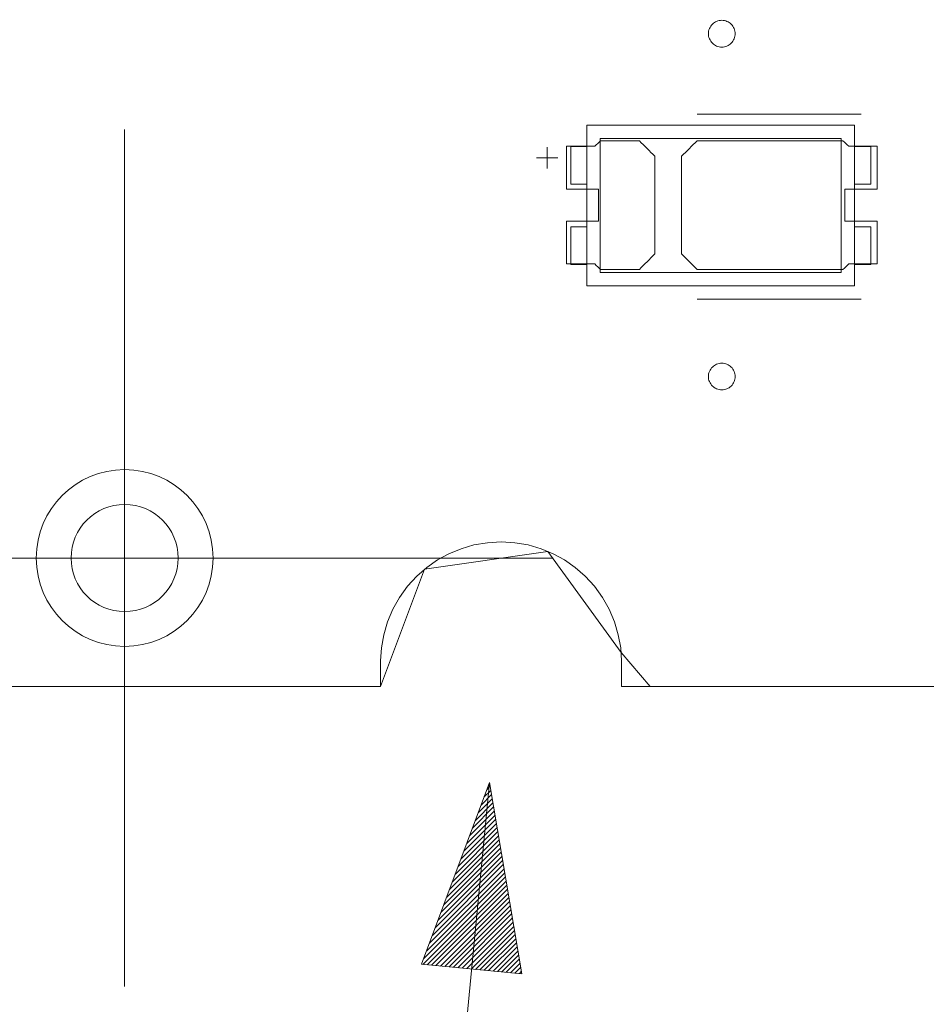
# Model space of a CAD drawing. Header units: inches. Extents: x -35 to 647, y 178 to 608.
# Tile 45 of 234: x 2 to 19, y 545 to 563. Entities that reach past the tile are written whole.
import ezdxf

# ---------------------------------------------------------------- set-up
doc = ezdxf.new("R2010")
doc.units = ezdxf.units.IN
doc.header["$MEASUREMENT"] = 0
doc.linetypes.add('AI-Linetype-5', pattern=[47.5, 22, -8.5, 8.5, -8.5])
doc.linetypes.add('AI-Linetype-8', pattern=[47.5, 22, -8.5, 8.5, -8.5])
doc.layers.add('1', color=7, linetype='Continuous')
doc.layers.add('Top', color=7, linetype='Continuous')

# ---------------------------------------------------------------- blocks, each defined once
blk = doc.blocks.new('block 133')
at = {"layer": '1', "color": 155, "lineweight": 18, "true_color": 0x4c7299}
blk.add_lwpolyline([(17.176, 559.618), (17.476, 559.618)], dxfattribs=at)
blk = doc.blocks.new('block 265')
at = {"layer": '1', "color": 155, "lineweight": 18, "true_color": 0x4c7299}
blk.add_lwpolyline([(16.926, 558.768), (12.426, 558.768)], dxfattribs=at)
blk = doc.blocks.new('block 266')
at = {"layer": '1', "color": 155, "lineweight": 18, "true_color": 0x4c7299}
blk.add_lwpolyline([(16.926, 561.268), (16.926, 558.768)], dxfattribs=at)
blk = doc.blocks.new('block 267')
at = {"layer": '1', "color": 155, "lineweight": 18, "true_color": 0x4c7299}
blk.add_lwpolyline([(12.426, 561.268), (16.926, 561.268)], dxfattribs=at)
blk = doc.blocks.new('block 268')
at = {"layer": '1', "color": 155, "lineweight": 18, "true_color": 0x4c7299}
blk.add_lwpolyline([(17.176, 558.518), (17.176, 561.518)], dxfattribs=at)
blk = doc.blocks.new('block 269')
at = {"layer": '1', "color": 155, "lineweight": 18, "true_color": 0x4c7299}
blk.add_lwpolyline([(12.176, 561.518), (12.176, 558.518)], dxfattribs=at)
blk = doc.blocks.new('block 270')
at = {"layer": '1', "color": 155, "lineweight": 18, "true_color": 0x4c7299}
blk.add_lwpolyline([(12.176, 558.518), (17.176, 558.518)], dxfattribs=at)
blk = doc.blocks.new('block 271')
at = {"layer": '1', "color": 155, "lineweight": 18, "true_color": 0x4c7299}
blk.add_lwpolyline([(12.426, 558.768), (12.426, 561.268)], dxfattribs=at)
blk = doc.blocks.new('block 272')
at = {"layer": '1', "color": 155, "lineweight": 18, "true_color": 0x4c7299}
blk.add_lwpolyline([(12.176, 560.418), (11.876, 560.418)], dxfattribs=at)
blk = doc.blocks.new('block 273')
at = {"layer": '1', "color": 155, "lineweight": 18, "true_color": 0x4c7299}
blk.add_lwpolyline([(17.476, 560.418), (17.476, 561.118)], dxfattribs=at)
blk = doc.blocks.new('block 274')
at = {"layer": '1', "color": 155, "lineweight": 18, "true_color": 0x4c7299}
blk.add_lwpolyline([(17.176, 560.418), (17.476, 560.418)], dxfattribs=at)
blk = doc.blocks.new('block 275')
at = {"layer": '1', "color": 155, "lineweight": 18, "true_color": 0x4c7299}
blk.add_lwpolyline([(17.176, 561.518), (12.176, 561.518)], dxfattribs=at)
blk = doc.blocks.new('block 276')
at = {"layer": '1', "color": 155, "lineweight": 18, "true_color": 0x4c7299}
blk.add_lwpolyline([(11.876, 560.418), (11.876, 561.118)], dxfattribs=at)
blk = doc.blocks.new('block 277')
at = {"layer": '1', "color": 155, "lineweight": 18, "true_color": 0x4c7299}
blk.add_lwpolyline([(11.876, 561.118), (12.176, 561.118)], dxfattribs=at)
blk = doc.blocks.new('block 278')
at = {"layer": '1', "color": 155, "lineweight": 18, "true_color": 0x4c7299}
blk.add_lwpolyline([(17.476, 561.118), (17.176, 561.118)], dxfattribs=at)
blk = doc.blocks.new('block 279')
at = {"layer": '1', "color": 155, "lineweight": 18, "true_color": 0x4c7299}
blk.add_lwpolyline([(11.876, 558.918), (12.176, 558.918)], dxfattribs=at)
blk = doc.blocks.new('block 280')
at = {"layer": '1', "color": 155, "lineweight": 18, "true_color": 0x4c7299}
blk.add_lwpolyline([(11.876, 559.618), (11.876, 558.918)], dxfattribs=at)
blk = doc.blocks.new('block 281')
at = {"layer": '1', "color": 155, "lineweight": 18, "true_color": 0x4c7299}
blk.add_lwpolyline([(12.176, 559.618), (11.876, 559.618)], dxfattribs=at)
blk = doc.blocks.new('block 282')
at = {"layer": '1', "color": 155, "lineweight": 18, "true_color": 0x4c7299}
blk.add_lwpolyline([(17.476, 558.918), (17.176, 558.918)], dxfattribs=at)
blk = doc.blocks.new('block 283')
at = {"layer": '1', "color": 155, "lineweight": 18, "true_color": 0x4c7299}
blk.add_lwpolyline([(17.476, 559.618), (17.476, 558.918)], dxfattribs=at)
blk = doc.blocks.new('block 1572')
at = {"layer": '1', "color": 18, "lineweight": 13, "true_color": 0x4c0000}
blk.add_lwpolyline([(19.662, 551.036), (12.823, 551.036)], dxfattribs=at)
blk = doc.blocks.new('block 1573')
at = {"layer": '1', "color": 18, "lineweight": 13, "true_color": 0x4c0000}
blk.add_lwpolyline([(8.323, 551.036), (-11.555, 551.036)], dxfattribs=at)
blk = doc.blocks.new('block 1583')
at = {"layer": '1', "color": 18, "lineweight": 13, "true_color": 0x4c0000}
blk.add_lwpolyline([(17.295, 558.271), (14.235, 558.271)], dxfattribs=at)
blk = doc.blocks.new('block 1595')
at = {"layer": '1', "color": 18, "lineweight": 13, "true_color": 0x4c0000}
blk.add_lwpolyline([(19.662, 551.036), (12.823, 551.036)], dxfattribs=at)
blk = doc.blocks.new('block 1600')
at = {"layer": '1', "color": 18, "lineweight": 13, "true_color": 0x4c0000}
blk.add_lwpolyline([(17.295, 558.271), (14.235, 558.271)], dxfattribs=at)
blk = doc.blocks.new('block 1739')
at = {"layer": '1', "color": 18, "lineweight": 13, "true_color": 0x4c0000}
blk.add_lwpolyline([(17.295, 561.725), (14.235, 561.725)], dxfattribs=at)
blk = doc.blocks.new('block 1740')
at = {"layer": '1', "color": 18, "lineweight": 13, "true_color": 0x4c0000}
blk.add_lwpolyline([(11.235, 560.906), (11.635, 560.906)], dxfattribs=at)
blk = doc.blocks.new('block 1741')
at = {"layer": '1', "color": 18, "lineweight": 13, "true_color": 0x4c0000}
blk.add_lwpolyline([(11.434, 560.707), (11.434, 561.107)], dxfattribs=at)
blk = doc.blocks.new('block 1771')
at = {"layer": '1', "color": 18, "lineweight": 13, "true_color": 0x4c0000}
blk.add_lwpolyline([(11.235, 560.906), (11.635, 560.906)], dxfattribs=at)
blk = doc.blocks.new('block 1772')
at = {"layer": '1', "color": 18, "lineweight": 13, "true_color": 0x4c0000}
blk.add_lwpolyline([(17.295, 561.725), (14.235, 561.725)], dxfattribs=at)
blk = doc.blocks.new('block 1785')
at = {"layer": '1', "color": 18, "lineweight": 13, "true_color": 0x4c0000}
blk.add_lwpolyline([(11.434, 560.707), (11.434, 561.107)], dxfattribs=at)
blk = doc.blocks.new('block 1815')
at = {"layer": '1', "color": 18, "lineweight": 13, "true_color": 0x4c0000}
blk.add_lwpolyline([(8.323, 551.036), (-11.555, 551.036)], dxfattribs=at)
blk = doc.blocks.new('block 5195')
at = {"layer": '1', "color": 35, "lineweight": 13, "true_color": 0x99724c}
blk.add_lwpolyline([(10.359, 549.246), (8.89, 533.902)], dxfattribs=at)
blk = doc.blocks.new('block 5199')
at = {"layer": '1', "color": 155, "lineweight": 18, "true_color": 0x4c7299}
blk.add_open_spline([(2.545, 553.436), (2.545, 553.988), (2.993, 554.436), (3.545, 554.436), (4.098, 554.436), (4.545, 553.988), (4.545, 553.436), (4.545, 552.884), (4.098, 552.436), (3.545, 552.436), (2.993, 552.436), (2.545, 552.884), (2.545, 553.436)], degree=3, knots=[0, 0, 0, 0, 1, 1, 1, 2, 2, 2, 3, 3, 3, 4, 4, 4, 4], dxfattribs=at)
blk = doc.blocks.new('block 5257')
at = {"layer": '1', "color": 18, "lineweight": 13, "true_color": 0x4c0000}
blk.add_open_spline([(2.545, 553.436), (2.545, 553.988), (2.993, 554.436), (3.545, 554.436), (4.098, 554.436), (4.545, 553.988), (4.545, 553.436), (4.545, 552.884), (4.098, 552.436), (3.545, 552.436), (2.993, 552.436), (2.545, 552.884), (2.545, 553.436)], degree=3, knots=[0, 0, 0, 0, 1, 1, 1, 2, 2, 2, 3, 3, 3, 4, 4, 4, 4], dxfattribs=at)
blk = doc.blocks.new('block 5258')
at = {"layer": '1', "color": 18, "lineweight": 13, "true_color": 0x4c0000}
blk.add_open_spline([(1.895, 553.436), (1.895, 554.347), (2.634, 555.086), (3.545, 555.086), (4.457, 555.086), (5.195, 554.347), (5.195, 553.436), (5.195, 552.525), (4.457, 551.786), (3.545, 551.786), (2.634, 551.786), (1.895, 552.525), (1.895, 553.436)], degree=3, knots=[0, 0, 0, 0, 1, 1, 1, 2, 2, 2, 3, 3, 3, 4, 4, 4, 4], dxfattribs=at)
blk = doc.blocks.new('block 5259')
at = {"layer": '1', "color": 18, "lineweight": 13, "true_color": 0x4c0000}
blk.add_open_spline([(1.895, 553.436), (1.895, 554.347), (2.634, 555.086), (3.545, 555.086), (4.457, 555.086), (5.195, 554.347), (5.195, 553.436), (5.195, 552.525), (4.457, 551.786), (3.545, 551.786), (2.634, 551.786), (1.895, 552.525), (1.895, 553.436)], degree=3, knots=[0, 0, 0, 0, 1, 1, 1, 2, 2, 2, 3, 3, 3, 4, 4, 4, 4], dxfattribs=at)
blk = doc.blocks.new('block 5260')
at = {"layer": '1', "color": 18, "lineweight": 13, "true_color": 0x4c0000}
blk.add_open_spline([(2.545, 553.436), (2.545, 553.988), (2.993, 554.436), (3.545, 554.436), (4.098, 554.436), (4.545, 553.988), (4.545, 553.436), (4.545, 552.884), (4.098, 552.436), (3.545, 552.436), (2.993, 552.436), (2.545, 552.884), (2.545, 553.436)], degree=3, knots=[0, 0, 0, 0, 1, 1, 1, 2, 2, 2, 3, 3, 3, 4, 4, 4, 4], dxfattribs=at)
blk = doc.blocks.new('block 5742')
at = {"layer": '1', "color": 155, "lineweight": 18, "true_color": 0x4c7299}
blk.add_lwpolyline([(19.662, 551.036), (12.823, 551.036)], dxfattribs=at)
blk = doc.blocks.new('block 5745')
at = {"layer": '1', "color": 155, "lineweight": 18, "true_color": 0x4c7299}
blk.add_lwpolyline([(12.823, 551.036), (12.823, 551.514), (12.807, 551.757), (12.763, 552.001), (12.692, 552.243), (12.592, 552.478), (12.467, 552.701), (12.317, 552.908), (12.146, 553.095), (11.959, 553.259), (11.759, 553.399), (11.547, 553.514), (11.32, 553.609), (11.079, 553.679), (10.828, 553.722), (10.573, 553.736), (10.318, 553.722), (10.067, 553.679), (9.826, 553.609), (9.599, 553.514), (9.387, 553.399), (9.187, 553.259), (9, 553.095), (8.829, 552.908), (8.679, 552.701), (8.553, 552.478), (8.454, 552.243), (8.383, 552.001), (8.339, 551.757), (8.323, 551.514), (8.323, 551.036)], dxfattribs=at)
blk = doc.blocks.new('block 5749')
at = {"layer": '1', "color": 155, "lineweight": 18, "true_color": 0x4c7299}
blk.add_lwpolyline([(8.323, 551.036), (-11.555, 551.036)], dxfattribs=at)
blk = doc.blocks.new('block 5766')
at = {"layer": '1', "color": 18, "lineweight": 13, "true_color": 0x4c0000}
for points in [[(8.323, 551.036), (-10.379, 551.036), (-11.548, 551.036), (-11.555, 552.199), (-11.555, 554.537), (-11.555, 559.212), (-11.555, 568.563), (6.676, 569.035), (7.845, 569.035), (8.336, 568.341), (9.749, 566.491), (12.044, 566.883), (12.877, 569.035), (22.228, 569.035), (97.038, 569.035), (134.442, 569.035), (143.793, 569.035), (144.785, 567.307), (146.911, 566.352), (149.995, 569.035), (168.697, 569.035)], [(160.226, 551.082), (159.368, 553.254), (157.057, 553.54), (155.731, 551.628), (155.148, 551.036), (153.979, 551.036), (151.642, 551.036), (76.832, 551.036), (39.428, 551.036), (30.076, 551.036), (25.401, 551.036), (24.232, 551.036), (24.063, 552.146), (22.325, 553.698), (20.143, 552.878), (19.2, 551.036), (14.524, 551.036), (13.355, 551.036), (12.815, 551.675), (11.449, 553.559), (9.145, 553.225), (8.323, 551.036)]]:
    blk.add_lwpolyline(points, dxfattribs=at)
blk = doc.blocks.new('block 5769')
at = {"layer": '1', "color": 18, "lineweight": 13, "true_color": 0x4c0000}
for points in [[(8.323, 551.036), (-10.379, 551.036), (-11.548, 551.036), (-11.555, 552.199), (-11.555, 554.537), (-11.555, 559.212), (-11.555, 568.563), (6.676, 569.035), (7.845, 569.035), (8.336, 568.341), (9.749, 566.491), (12.044, 566.883), (12.877, 569.035), (22.228, 569.035), (97.038, 569.035), (134.442, 569.035), (143.793, 569.035), (144.785, 567.307), (146.911, 566.352), (149.995, 569.035), (168.697, 569.035)], [(160.226, 551.082), (159.368, 553.254), (157.057, 553.54), (155.731, 551.628), (155.148, 551.036), (153.979, 551.036), (151.642, 551.036), (76.832, 551.036), (39.428, 551.036), (30.076, 551.036), (25.401, 551.036), (24.232, 551.036), (24.063, 552.146), (22.325, 553.698), (20.143, 552.878), (19.2, 551.036), (14.524, 551.036), (13.355, 551.036), (12.815, 551.675), (11.449, 553.559), (9.145, 553.225), (8.323, 551.036)]]:
    blk.add_lwpolyline(points, dxfattribs=at)
blk = doc.blocks.new('block 5830')
at = {"layer": '1', "color": 18, "lineweight": 13, "true_color": 0x4c0000}
blk.add_open_spline([(17.595, 560.325), (17.595, 560.591), (17.595, 560.858), (17.595, 561.125), (17.419, 561.125), (17.242, 561.125), (17.065, 561.125), (17.029, 561.158), (16.994, 561.191), (16.958, 561.225), (16.05, 561.225), (15.143, 561.225), (14.235, 561.225), (14.138, 561.129), (14.042, 561.033), (13.945, 560.937), (13.945, 560.329), (13.945, 559.721), (13.945, 559.112), (14.042, 559.016), (14.138, 558.92), (14.235, 558.825), (15.143, 558.825), (16.05, 558.825), (16.958, 558.825), (16.994, 558.858), (17.029, 558.891), (17.065, 558.925), (17.242, 558.925), (17.419, 558.925), (17.595, 558.925), (17.595, 559.191), (17.595, 559.458), (17.595, 559.725), (17.395, 559.725), (17.195, 559.725), (16.995, 559.725), (16.995, 559.925), (16.995, 560.125), (16.995, 560.325), (17.195, 560.325), (17.395, 560.325), (17.595, 560.325)], degree=3, knots=[0, 0, 0, 0, 1, 1, 1, 2, 2, 2, 3, 3, 3, 4, 4, 4, 5, 5, 5, 6, 6, 6, 7, 7, 7, 8, 8, 8, 9, 9, 9, 10, 10, 10, 11, 11, 11, 12, 12, 12, 13, 13, 13, 14, 14, 14, 14], dxfattribs=at)
blk = doc.blocks.new('block 5831')
at = {"layer": '1', "color": 18, "lineweight": 13, "true_color": 0x4c0000}
blk.add_open_spline([(17.595, 560.325), (17.595, 560.591), (17.595, 560.858), (17.595, 561.125), (17.419, 561.125), (17.242, 561.125), (17.065, 561.125), (17.029, 561.158), (16.994, 561.191), (16.958, 561.225), (16.05, 561.225), (15.143, 561.225), (14.235, 561.225), (14.138, 561.129), (14.042, 561.033), (13.945, 560.937), (13.945, 560.329), (13.945, 559.721), (13.945, 559.112), (14.042, 559.016), (14.138, 558.92), (14.235, 558.825), (15.143, 558.825), (16.05, 558.825), (16.958, 558.825), (16.994, 558.858), (17.029, 558.891), (17.065, 558.925), (17.242, 558.925), (17.419, 558.925), (17.595, 558.925), (17.595, 559.191), (17.595, 559.458), (17.595, 559.725), (17.395, 559.725), (17.195, 559.725), (16.995, 559.725), (16.995, 559.925), (16.995, 560.125), (16.995, 560.325), (17.195, 560.325), (17.395, 560.325), (17.595, 560.325)], degree=3, knots=[0, 0, 0, 0, 1, 1, 1, 2, 2, 2, 3, 3, 3, 4, 4, 4, 5, 5, 5, 6, 6, 6, 7, 7, 7, 8, 8, 8, 9, 9, 9, 10, 10, 10, 11, 11, 11, 12, 12, 12, 13, 13, 13, 14, 14, 14, 14], dxfattribs=at)
blk = doc.blocks.new('block 5832')
at = {"layer": '1', "color": 18, "lineweight": 13, "true_color": 0x4c0000}
blk.add_open_spline([(13.156, 561.225), (13.252, 561.129), (13.349, 561.033), (13.445, 560.937), (13.445, 560.329), (13.445, 559.721), (13.445, 559.112), (13.349, 559.016), (13.252, 558.92), (13.156, 558.825), (12.915, 558.825), (12.674, 558.825), (12.433, 558.825), (12.397, 558.858), (12.361, 558.891), (12.326, 558.925), (12.149, 558.925), (11.972, 558.925), (11.795, 558.925), (11.795, 559.191), (11.795, 559.458), (11.795, 559.725), (11.995, 559.725), (12.195, 559.725), (12.395, 559.725), (12.395, 559.925), (12.395, 560.125), (12.395, 560.325), (12.195, 560.325), (11.995, 560.325), (11.795, 560.325), (11.795, 560.591), (11.795, 560.858), (11.795, 561.125), (11.972, 561.125), (12.149, 561.125), (12.326, 561.125), (12.361, 561.158), (12.397, 561.191), (12.433, 561.225), (12.674, 561.225), (12.915, 561.225), (13.156, 561.225)], degree=3, knots=[0, 0, 0, 0, 1, 1, 1, 2, 2, 2, 3, 3, 3, 4, 4, 4, 5, 5, 5, 6, 6, 6, 7, 7, 7, 8, 8, 8, 9, 9, 9, 10, 10, 10, 11, 11, 11, 12, 12, 12, 13, 13, 13, 14, 14, 14, 14], dxfattribs=at)
blk = doc.blocks.new('block 5833')
at = {"layer": '1', "color": 18, "lineweight": 13, "true_color": 0x4c0000}
blk.add_open_spline([(13.156, 561.225), (13.252, 561.129), (13.349, 561.033), (13.445, 560.937), (13.445, 560.329), (13.445, 559.721), (13.445, 559.112), (13.349, 559.016), (13.252, 558.92), (13.156, 558.825), (12.915, 558.825), (12.674, 558.825), (12.433, 558.825), (12.397, 558.858), (12.361, 558.891), (12.326, 558.925), (12.149, 558.925), (11.972, 558.925), (11.795, 558.925), (11.795, 559.191), (11.795, 559.458), (11.795, 559.725), (11.995, 559.725), (12.195, 559.725), (12.395, 559.725), (12.395, 559.925), (12.395, 560.125), (12.395, 560.325), (12.195, 560.325), (11.995, 560.325), (11.795, 560.325), (11.795, 560.591), (11.795, 560.858), (11.795, 561.125), (11.972, 561.125), (12.149, 561.125), (12.326, 561.125), (12.361, 561.158), (12.397, 561.191), (12.433, 561.225), (12.674, 561.225), (12.915, 561.225), (13.156, 561.225)], degree=3, knots=[0, 0, 0, 0, 1, 1, 1, 2, 2, 2, 3, 3, 3, 4, 4, 4, 5, 5, 5, 6, 6, 6, 7, 7, 7, 8, 8, 8, 9, 9, 9, 10, 10, 10, 11, 11, 11, 12, 12, 12, 13, 13, 13, 14, 14, 14, 14], dxfattribs=at)
blk = doc.blocks.new('block 5898')
at = {"layer": '1', "color": 18, "lineweight": 13, "true_color": 0x4c0000}
blk.add_open_spline([(13.156, 561.225), (13.252, 561.129), (13.349, 561.033), (13.445, 560.937), (13.445, 560.329), (13.445, 559.721), (13.445, 559.112), (13.349, 559.016), (13.252, 558.92), (13.156, 558.825), (12.915, 558.825), (12.674, 558.825), (12.433, 558.825), (12.397, 558.858), (12.361, 558.891), (12.326, 558.925), (12.149, 558.925), (11.972, 558.925), (11.795, 558.925), (11.795, 559.191), (11.795, 559.458), (11.795, 559.725), (11.995, 559.725), (12.195, 559.725), (12.395, 559.725), (12.395, 559.925), (12.395, 560.125), (12.395, 560.325), (12.195, 560.325), (11.995, 560.325), (11.795, 560.325), (11.795, 560.591), (11.795, 560.858), (11.795, 561.125), (11.972, 561.125), (12.149, 561.125), (12.326, 561.125), (12.361, 561.158), (12.397, 561.191), (12.433, 561.225), (12.674, 561.225), (12.915, 561.225), (13.156, 561.225)], degree=3, knots=[0, 0, 0, 0, 1, 1, 1, 2, 2, 2, 3, 3, 3, 4, 4, 4, 5, 5, 5, 6, 6, 6, 7, 7, 7, 8, 8, 8, 9, 9, 9, 10, 10, 10, 11, 11, 11, 12, 12, 12, 13, 13, 13, 14, 14, 14, 14], dxfattribs=at)
blk = doc.blocks.new('block 5913')
at = {"layer": '1', "color": 18, "lineweight": 13, "true_color": 0x4c0000}
blk.add_open_spline([(13.156, 561.225), (13.252, 561.129), (13.349, 561.033), (13.445, 560.937), (13.445, 560.329), (13.445, 559.721), (13.445, 559.112), (13.349, 559.016), (13.252, 558.92), (13.156, 558.825), (12.915, 558.825), (12.674, 558.825), (12.433, 558.825), (12.397, 558.858), (12.361, 558.891), (12.326, 558.925), (12.149, 558.925), (11.972, 558.925), (11.795, 558.925), (11.795, 559.191), (11.795, 559.458), (11.795, 559.725), (11.995, 559.725), (12.195, 559.725), (12.395, 559.725), (12.395, 559.925), (12.395, 560.125), (12.395, 560.325), (12.195, 560.325), (11.995, 560.325), (11.795, 560.325), (11.795, 560.591), (11.795, 560.858), (11.795, 561.125), (11.972, 561.125), (12.149, 561.125), (12.326, 561.125), (12.361, 561.158), (12.397, 561.191), (12.433, 561.225), (12.674, 561.225), (12.915, 561.225), (13.156, 561.225)], degree=3, knots=[0, 0, 0, 0, 1, 1, 1, 2, 2, 2, 3, 3, 3, 4, 4, 4, 5, 5, 5, 6, 6, 6, 7, 7, 7, 8, 8, 8, 9, 9, 9, 10, 10, 10, 11, 11, 11, 12, 12, 12, 13, 13, 13, 14, 14, 14, 14], dxfattribs=at)
blk = doc.blocks.new('block 5941')
at = {"layer": '1', "color": 18, "lineweight": 13, "true_color": 0x4c0000}
blk.add_open_spline([(17.595, 560.325), (17.595, 560.591), (17.595, 560.858), (17.595, 561.125), (17.419, 561.125), (17.242, 561.125), (17.065, 561.125), (17.029, 561.158), (16.994, 561.191), (16.958, 561.225), (16.05, 561.225), (15.143, 561.225), (14.235, 561.225), (14.138, 561.129), (14.042, 561.033), (13.945, 560.937), (13.945, 560.329), (13.945, 559.721), (13.945, 559.112), (14.042, 559.016), (14.138, 558.92), (14.235, 558.825), (15.143, 558.825), (16.05, 558.825), (16.958, 558.825), (16.994, 558.858), (17.029, 558.891), (17.065, 558.925), (17.242, 558.925), (17.419, 558.925), (17.595, 558.925), (17.595, 559.191), (17.595, 559.458), (17.595, 559.725), (17.395, 559.725), (17.195, 559.725), (16.995, 559.725), (16.995, 559.925), (16.995, 560.125), (16.995, 560.325), (17.195, 560.325), (17.395, 560.325), (17.595, 560.325)], degree=3, knots=[0, 0, 0, 0, 1, 1, 1, 2, 2, 2, 3, 3, 3, 4, 4, 4, 5, 5, 5, 6, 6, 6, 7, 7, 7, 8, 8, 8, 9, 9, 9, 10, 10, 10, 11, 11, 11, 12, 12, 12, 13, 13, 13, 14, 14, 14, 14], dxfattribs=at)
blk = doc.blocks.new('block 5953')
at = {"layer": '1', "color": 18, "lineweight": 13, "true_color": 0x4c0000}
blk.add_open_spline([(17.595, 560.325), (17.595, 560.591), (17.595, 560.858), (17.595, 561.125), (17.419, 561.125), (17.242, 561.125), (17.065, 561.125), (17.029, 561.158), (16.994, 561.191), (16.958, 561.225), (16.05, 561.225), (15.143, 561.225), (14.235, 561.225), (14.138, 561.129), (14.042, 561.033), (13.945, 560.937), (13.945, 560.329), (13.945, 559.721), (13.945, 559.112), (14.042, 559.016), (14.138, 558.92), (14.235, 558.825), (15.143, 558.825), (16.05, 558.825), (16.958, 558.825), (16.994, 558.858), (17.029, 558.891), (17.065, 558.925), (17.242, 558.925), (17.419, 558.925), (17.595, 558.925), (17.595, 559.191), (17.595, 559.458), (17.595, 559.725), (17.395, 559.725), (17.195, 559.725), (16.995, 559.725), (16.995, 559.925), (16.995, 560.125), (16.995, 560.325), (17.195, 560.325), (17.395, 560.325), (17.595, 560.325)], degree=3, knots=[0, 0, 0, 0, 1, 1, 1, 2, 2, 2, 3, 3, 3, 4, 4, 4, 5, 5, 5, 6, 6, 6, 7, 7, 7, 8, 8, 8, 9, 9, 9, 10, 10, 10, 11, 11, 11, 12, 12, 12, 13, 13, 13, 14, 14, 14, 14], dxfattribs=at)
blk = doc.blocks.new('block 6133')
at = {"layer": '1', "color": 18, "lineweight": 13, "true_color": 0x4c0000}
blk.add_lwpolyline([(8.323, 551.036), (8.323, 551.514), (8.339, 551.757), (8.383, 552.001), (8.454, 552.243), (8.553, 552.478), (8.679, 552.701), (8.829, 552.908), (9, 553.095), (9.187, 553.259), (9.387, 553.399), (9.599, 553.514), (9.826, 553.609), (10.067, 553.679), (10.318, 553.722), (10.573, 553.736), (10.828, 553.722), (11.079, 553.679), (11.32, 553.609), (11.547, 553.514), (11.759, 553.399), (11.959, 553.259), (12.146, 553.095), (12.317, 552.908), (12.467, 552.701), (12.592, 552.478), (12.692, 552.243), (12.763, 552.001), (12.807, 551.757), (12.823, 551.514), (12.823, 551.036)], dxfattribs=at)
blk = doc.blocks.new('block 6147')
at = {"layer": '1', "color": 18, "lineweight": 13, "true_color": 0x4c0000}
blk.add_lwpolyline([(14.445, 556.825), (14.446, 556.848), (14.45, 556.872), (14.456, 556.896), (14.464, 556.92), (14.475, 556.942), (14.488, 556.964), (14.503, 556.984), (14.519, 557.002), (14.538, 557.019), (14.557, 557.033), (14.577, 557.045), (14.599, 557.055), (14.622, 557.063), (14.646, 557.07), (14.67, 557.073), (14.695, 557.075), (14.72, 557.073), (14.745, 557.07), (14.769, 557.063), (14.792, 557.055), (14.814, 557.045), (14.834, 557.033), (14.853, 557.019), (14.871, 557.002), (14.888, 556.984), (14.903, 556.964), (14.916, 556.942), (14.927, 556.92), (14.935, 556.896), (14.941, 556.872), (14.944, 556.848), (14.945, 556.825), (14.944, 556.801), (14.941, 556.777), (14.935, 556.753), (14.927, 556.729), (14.916, 556.707), (14.903, 556.685), (14.888, 556.665), (14.871, 556.647), (14.853, 556.63), (14.834, 556.616), (14.814, 556.604), (14.792, 556.594), (14.769, 556.586), (14.745, 556.579), (14.72, 556.576), (14.695, 556.574), (14.67, 556.576), (14.646, 556.579), (14.622, 556.586), (14.599, 556.594), (14.577, 556.604), (14.557, 556.616), (14.538, 556.63), (14.519, 556.647), (14.503, 556.665), (14.488, 556.685), (14.475, 556.707), (14.464, 556.729), (14.456, 556.753), (14.45, 556.777), (14.446, 556.801), (14.445, 556.825)], dxfattribs=at)
blk = doc.blocks.new('block 6199')
at = {"layer": '1', "color": 18, "lineweight": 13, "true_color": 0x4c0000}
blk.add_lwpolyline([(14.445, 556.825), (14.446, 556.848), (14.45, 556.872), (14.456, 556.896), (14.464, 556.92), (14.475, 556.942), (14.488, 556.964), (14.503, 556.984), (14.519, 557.002), (14.538, 557.019), (14.557, 557.033), (14.577, 557.045), (14.599, 557.055), (14.622, 557.063), (14.646, 557.07), (14.67, 557.073), (14.695, 557.075), (14.72, 557.073), (14.745, 557.07), (14.769, 557.063), (14.792, 557.055), (14.814, 557.045), (14.834, 557.033), (14.853, 557.019), (14.871, 557.002), (14.888, 556.984), (14.903, 556.964), (14.916, 556.942), (14.927, 556.92), (14.935, 556.896), (14.941, 556.872), (14.944, 556.848), (14.945, 556.825), (14.944, 556.801), (14.941, 556.777), (14.935, 556.753), (14.927, 556.729), (14.916, 556.707), (14.903, 556.685), (14.888, 556.665), (14.871, 556.647), (14.853, 556.63), (14.834, 556.616), (14.814, 556.604), (14.792, 556.594), (14.769, 556.586), (14.745, 556.579), (14.72, 556.576), (14.695, 556.574), (14.67, 556.576), (14.646, 556.579), (14.622, 556.586), (14.599, 556.594), (14.577, 556.604), (14.557, 556.616), (14.538, 556.63), (14.519, 556.647), (14.503, 556.665), (14.488, 556.685), (14.475, 556.707), (14.464, 556.729), (14.456, 556.753), (14.45, 556.777), (14.446, 556.801), (14.445, 556.825)], dxfattribs=at)
blk = doc.blocks.new('block 6231')
at = {"layer": '1', "color": 18, "lineweight": 13, "true_color": 0x4c0000}
blk.add_lwpolyline([(8.323, 551.036), (8.323, 551.514), (8.339, 551.757), (8.383, 552.001), (8.454, 552.243), (8.553, 552.478), (8.679, 552.701), (8.829, 552.908), (9, 553.095), (9.187, 553.259), (9.387, 553.399), (9.599, 553.514), (9.826, 553.609), (10.067, 553.679), (10.318, 553.722), (10.573, 553.736), (10.828, 553.722), (11.079, 553.679), (11.32, 553.609), (11.547, 553.514), (11.759, 553.399), (11.959, 553.259), (12.146, 553.095), (12.317, 552.908), (12.467, 552.701), (12.592, 552.478), (12.692, 552.243), (12.763, 552.001), (12.807, 551.757), (12.823, 551.514), (12.823, 551.036)], dxfattribs=at)
blk = doc.blocks.new('block 6299')
at = {"layer": '1', "color": 18, "lineweight": 13, "true_color": 0x4c0000}
blk.add_lwpolyline([(14.445, 563.225), (14.446, 563.248), (14.45, 563.272), (14.456, 563.296), (14.464, 563.32), (14.475, 563.342), (14.488, 563.364), (14.503, 563.384), (14.519, 563.402), (14.538, 563.419), (14.557, 563.433), (14.577, 563.445), (14.599, 563.455), (14.622, 563.463), (14.646, 563.47), (14.67, 563.473), (14.695, 563.475), (14.72, 563.473), (14.745, 563.47), (14.769, 563.463), (14.792, 563.455), (14.814, 563.445), (14.834, 563.433), (14.853, 563.419), (14.871, 563.402), (14.888, 563.384), (14.903, 563.364), (14.916, 563.342), (14.927, 563.32), (14.935, 563.296), (14.941, 563.272), (14.944, 563.248), (14.945, 563.225), (14.944, 563.201), (14.941, 563.177), (14.935, 563.153), (14.927, 563.129), (14.916, 563.107), (14.903, 563.085), (14.888, 563.065), (14.871, 563.047), (14.853, 563.03), (14.834, 563.016), (14.814, 563.004), (14.792, 562.994), (14.769, 562.986), (14.745, 562.979), (14.72, 562.976), (14.695, 562.974), (14.67, 562.976), (14.646, 562.979), (14.622, 562.986), (14.599, 562.994), (14.577, 563.004), (14.557, 563.016), (14.538, 563.03), (14.519, 563.047), (14.503, 563.065), (14.488, 563.085), (14.475, 563.107), (14.464, 563.129), (14.456, 563.153), (14.45, 563.177), (14.446, 563.201), (14.445, 563.225)], dxfattribs=at)
blk = doc.blocks.new('block 6326')
at = {"layer": '1', "color": 18, "lineweight": 13, "true_color": 0x4c0000}
blk.add_lwpolyline([(14.445, 563.225), (14.446, 563.248), (14.45, 563.272), (14.456, 563.296), (14.464, 563.32), (14.475, 563.342), (14.488, 563.364), (14.503, 563.384), (14.519, 563.402), (14.538, 563.419), (14.557, 563.433), (14.577, 563.445), (14.599, 563.455), (14.622, 563.463), (14.646, 563.47), (14.67, 563.473), (14.695, 563.475), (14.72, 563.473), (14.745, 563.47), (14.769, 563.463), (14.792, 563.455), (14.814, 563.445), (14.834, 563.433), (14.853, 563.419), (14.871, 563.402), (14.888, 563.384), (14.903, 563.364), (14.916, 563.342), (14.927, 563.32), (14.935, 563.296), (14.941, 563.272), (14.944, 563.248), (14.945, 563.225), (14.944, 563.201), (14.941, 563.177), (14.935, 563.153), (14.927, 563.129), (14.916, 563.107), (14.903, 563.085), (14.888, 563.065), (14.871, 563.047), (14.853, 563.03), (14.834, 563.016), (14.814, 563.004), (14.792, 562.994), (14.769, 562.986), (14.745, 562.979), (14.72, 562.976), (14.695, 562.974), (14.67, 562.976), (14.646, 562.979), (14.622, 562.986), (14.599, 562.994), (14.577, 563.004), (14.557, 563.016), (14.538, 563.03), (14.519, 563.047), (14.503, 563.065), (14.488, 563.085), (14.475, 563.107), (14.464, 563.129), (14.456, 563.153), (14.45, 563.177), (14.446, 563.201), (14.445, 563.225)], dxfattribs=at)
blk = doc.blocks.new('block 8176')
at = {"layer": '1', "color": 8, "linetype": 'AI-Linetype-5', "lineweight": 13, "true_color": 0x808080}
blk.add_lwpolyline([(-4.455, 553.436), (11.545, 553.436)], dxfattribs=at)
blk = doc.blocks.new('block 8299')
at = {"layer": 'Top', "color": 8, "linetype": 'AI-Linetype-8', "lineweight": 13, "true_color": 0x808080}
blk.add_lwpolyline([(3.545, 545.436), (3.545, 561.436)], dxfattribs=at)
blk = doc.blocks.new('block 8304')
at = {"layer": 'Top', "lineweight": 0}
blk.add_lwpolyline([(10.359, 549.246), (10.959, 545.673), (9.091, 545.852), (10.359, 549.246)], dxfattribs=at)
blk = doc.blocks.new('block 8305')
at = {"layer": 'Top', "lineweight": 0}
blk.add_lwpolyline([(10.308, 549.111), (10.371, 549.174)], dxfattribs=at)
blk = doc.blocks.new('block 8306')
at = {"layer": 'Top', "lineweight": 0}
blk.add_lwpolyline([(10.254, 548.968), (10.384, 549.097)], dxfattribs=at)
blk = doc.blocks.new('block 8307')
at = {"layer": 'Top', "lineweight": 0}
blk.add_lwpolyline([(10.201, 548.824), (10.397, 549.02)], dxfattribs=at)
blk = doc.blocks.new('block 8308')
at = {"layer": 'Top', "lineweight": 0}
blk.add_lwpolyline([(10.147, 548.681), (10.41, 548.943)], dxfattribs=at)
blk = doc.blocks.new('block 8309')
at = {"layer": 'Top', "lineweight": 0}
blk.add_lwpolyline([(10.094, 548.538), (10.422, 548.866)], dxfattribs=at)
blk = doc.blocks.new('block 8310')
at = {"layer": 'Top', "lineweight": 0}
blk.add_lwpolyline([(10.041, 548.394), (10.435, 548.789)], dxfattribs=at)
blk = doc.blocks.new('block 8311')
at = {"layer": 'Top', "lineweight": 0}
blk.add_lwpolyline([(9.987, 548.251), (10.448, 548.712)], dxfattribs=at)
blk = doc.blocks.new('block 8312')
at = {"layer": 'Top', "lineweight": 0}
blk.add_lwpolyline([(9.934, 548.108), (10.461, 548.635)], dxfattribs=at)
blk = doc.blocks.new('block 8313')
at = {"layer": 'Top', "lineweight": 0}
blk.add_lwpolyline([(9.88, 547.965), (10.474, 548.559)], dxfattribs=at)
blk = doc.blocks.new('block 8314')
at = {"layer": 'Top', "lineweight": 0}
blk.add_lwpolyline([(9.827, 547.821), (10.487, 548.482)], dxfattribs=at)
blk = doc.blocks.new('block 8315')
at = {"layer": 'Top', "lineweight": 0}
blk.add_lwpolyline([(9.773, 547.678), (10.5, 548.405)], dxfattribs=at)
blk = doc.blocks.new('block 8316')
at = {"layer": 'Top', "lineweight": 0}
blk.add_lwpolyline([(9.72, 547.535), (10.513, 548.328)], dxfattribs=at)
blk = doc.blocks.new('block 8317')
at = {"layer": 'Top', "lineweight": 0}
blk.add_lwpolyline([(9.666, 547.391), (10.526, 548.251)], dxfattribs=at)
blk = doc.blocks.new('block 8318')
at = {"layer": 'Top', "lineweight": 0}
blk.add_lwpolyline([(9.613, 547.248), (10.539, 548.174)], dxfattribs=at)
blk = doc.blocks.new('block 8319')
at = {"layer": 'Top', "lineweight": 0}
blk.add_lwpolyline([(9.559, 547.105), (10.552, 548.097)], dxfattribs=at)
blk = doc.blocks.new('block 8320')
at = {"layer": 'Top', "lineweight": 0}
blk.add_lwpolyline([(9.506, 546.962), (10.564, 548.02)], dxfattribs=at)
blk = doc.blocks.new('block 8321')
at = {"layer": 'Top', "lineweight": 0}
blk.add_lwpolyline([(9.452, 546.818), (10.577, 547.943)], dxfattribs=at)
blk = doc.blocks.new('block 8322')
at = {"layer": 'Top', "lineweight": 0}
blk.add_lwpolyline([(9.399, 546.675), (10.59, 547.866)], dxfattribs=at)
blk = doc.blocks.new('block 8323')
at = {"layer": 'Top', "lineweight": 0}
blk.add_lwpolyline([(9.345, 546.532), (10.603, 547.79)], dxfattribs=at)
blk = doc.blocks.new('block 8324')
at = {"layer": 'Top', "lineweight": 0}
blk.add_lwpolyline([(9.292, 546.388), (10.616, 547.713)], dxfattribs=at)
blk = doc.blocks.new('block 8325')
at = {"layer": 'Top', "lineweight": 0}
blk.add_lwpolyline([(9.238, 546.245), (10.629, 547.636)], dxfattribs=at)
blk = doc.blocks.new('block 8326')
at = {"layer": 'Top', "lineweight": 0}
blk.add_lwpolyline([(9.185, 546.102), (10.642, 547.559)], dxfattribs=at)
blk = doc.blocks.new('block 8327')
at = {"layer": 'Top', "lineweight": 0}
blk.add_lwpolyline([(9.131, 545.959), (10.655, 547.482)], dxfattribs=at)
blk = doc.blocks.new('block 8328')
at = {"layer": 'Top', "lineweight": 0}
blk.add_lwpolyline([(9.112, 545.85), (10.668, 547.405)], dxfattribs=at)
blk = doc.blocks.new('block 8329')
at = {"layer": 'Top', "lineweight": 0}
blk.add_lwpolyline([(9.194, 545.842), (10.681, 547.328)], dxfattribs=at)
blk = doc.blocks.new('block 8330')
at = {"layer": 'Top', "lineweight": 0}
blk.add_lwpolyline([(9.276, 545.834), (10.694, 547.251)], dxfattribs=at)
blk = doc.blocks.new('block 8331')
at = {"layer": 'Top', "lineweight": 0}
blk.add_lwpolyline([(9.358, 545.826), (10.706, 547.174)], dxfattribs=at)
blk = doc.blocks.new('block 8332')
at = {"layer": 'Top', "lineweight": 0}
blk.add_lwpolyline([(9.44, 545.818), (10.719, 547.098)], dxfattribs=at)
blk = doc.blocks.new('block 8333')
at = {"layer": 'Top', "lineweight": 0}
blk.add_lwpolyline([(9.522, 545.811), (10.732, 547.021)], dxfattribs=at)
blk = doc.blocks.new('block 8334')
at = {"layer": 'Top', "lineweight": 0}
blk.add_lwpolyline([(9.604, 545.803), (10.745, 546.944)], dxfattribs=at)
blk = doc.blocks.new('block 8335')
at = {"layer": 'Top', "lineweight": 0}
blk.add_lwpolyline([(9.686, 545.795), (10.758, 546.867)], dxfattribs=at)
blk = doc.blocks.new('block 8336')
at = {"layer": 'Top', "lineweight": 0}
blk.add_lwpolyline([(9.768, 545.787), (10.771, 546.79)], dxfattribs=at)
blk = doc.blocks.new('block 8337')
at = {"layer": 'Top', "lineweight": 0}
blk.add_lwpolyline([(9.85, 545.779), (10.784, 546.713)], dxfattribs=at)
blk = doc.blocks.new('block 8338')
at = {"layer": 'Top', "lineweight": 0}
blk.add_lwpolyline([(9.932, 545.771), (10.797, 546.636)], dxfattribs=at)
blk = doc.blocks.new('block 8339')
at = {"layer": 'Top', "lineweight": 0}
blk.add_lwpolyline([(10.014, 545.763), (10.81, 546.559)], dxfattribs=at)
blk = doc.blocks.new('block 8340')
at = {"layer": 'Top', "lineweight": 0}
blk.add_lwpolyline([(10.096, 545.756), (10.823, 546.482)], dxfattribs=at)
blk = doc.blocks.new('block 8341')
at = {"layer": 'Top', "lineweight": 0}
blk.add_lwpolyline([(10.178, 545.748), (10.836, 546.406)], dxfattribs=at)
blk = doc.blocks.new('block 8342')
at = {"layer": 'Top', "lineweight": 0}
blk.add_lwpolyline([(10.26, 545.74), (10.849, 546.329)], dxfattribs=at)
blk = doc.blocks.new('block 8343')
at = {"layer": 'Top', "lineweight": 0}
blk.add_lwpolyline([(10.342, 545.732), (10.861, 546.252)], dxfattribs=at)
blk = doc.blocks.new('block 8344')
at = {"layer": 'Top', "lineweight": 0}
blk.add_lwpolyline([(10.424, 545.724), (10.874, 546.175)], dxfattribs=at)
blk = doc.blocks.new('block 8345')
at = {"layer": 'Top', "lineweight": 0}
blk.add_lwpolyline([(10.506, 545.716), (10.887, 546.098)], dxfattribs=at)
blk = doc.blocks.new('block 8346')
at = {"layer": 'Top', "lineweight": 0}
blk.add_lwpolyline([(10.588, 545.709), (10.9, 546.021)], dxfattribs=at)
blk = doc.blocks.new('block 8347')
at = {"layer": 'Top', "lineweight": 0}
blk.add_lwpolyline([(10.67, 545.701), (10.913, 545.944)], dxfattribs=at)
blk = doc.blocks.new('block 8348')
at = {"layer": 'Top', "lineweight": 0}
blk.add_lwpolyline([(10.751, 545.693), (10.926, 545.867)], dxfattribs=at)
blk = doc.blocks.new('block 8349')
at = {"layer": 'Top', "lineweight": 0}
blk.add_lwpolyline([(10.833, 545.685), (10.939, 545.79)], dxfattribs=at)
blk = doc.blocks.new('block 8350')
at = {"layer": 'Top', "lineweight": 0}
blk.add_lwpolyline([(10.915, 545.677), (10.952, 545.714)], dxfattribs=at)

msp = doc.modelspace()

# ---------------------------------------------------------------- block references
at = {"layer": '1'}
for name in ['block 5766', 'block 5769', 'block 6299', 'block 6326', 'block 1739', 'block 1772', 'block 269', 'block 275', 'block 268', 'block 5832', 'block 5833', 'block 5898', 'block 5913', 'block 267', 'block 271', 'block 5830', 'block 5831', 'block 5941', 'block 5953', 'block 266', 'block 1741', 'block 1785', 'block 276', 'block 277', 'block 278', 'block 273', 'block 1740', 'block 1771', 'block 272', 'block 274', 'block 280', 'block 281', 'block 133', 'block 283', 'block 279', 'block 282', 'block 265', 'block 270', 'block 1583', 'block 1600', 'block 6147', 'block 6199', 'block 5258', 'block 5259', 'block 5199', 'block 5257', 'block 5260', 'block 5745', 'block 6133', 'block 6231', 'block 8176', 'block 1573', 'block 1815', 'block 5749', 'block 1572', 'block 1595', 'block 5742', 'block 5195']:
    msp.add_blockref(name, (0, 0), dxfattribs=at)
at = {"layer": 'Top'}
for name in ['block 8299', 'block 8304', 'block 8306', 'block 8305', 'block 8308', 'block 8307', 'block 8311', 'block 8310', 'block 8309', 'block 8313', 'block 8312', 'block 8315', 'block 8314', 'block 8318', 'block 8317', 'block 8316', 'block 8320', 'block 8319', 'block 8323', 'block 8322', 'block 8321', 'block 8325', 'block 8324', 'block 8327', 'block 8326', 'block 8328', 'block 8329', 'block 8330', 'block 8331', 'block 8332', 'block 8333', 'block 8334', 'block 8335', 'block 8336', 'block 8337', 'block 8338', 'block 8339', 'block 8340', 'block 8341', 'block 8342', 'block 8343', 'block 8344', 'block 8345', 'block 8346', 'block 8347', 'block 8348', 'block 8349', 'block 8350']:
    msp.add_blockref(name, (0, 0), dxfattribs=at)

doc.saveas('drawing.dxf')
